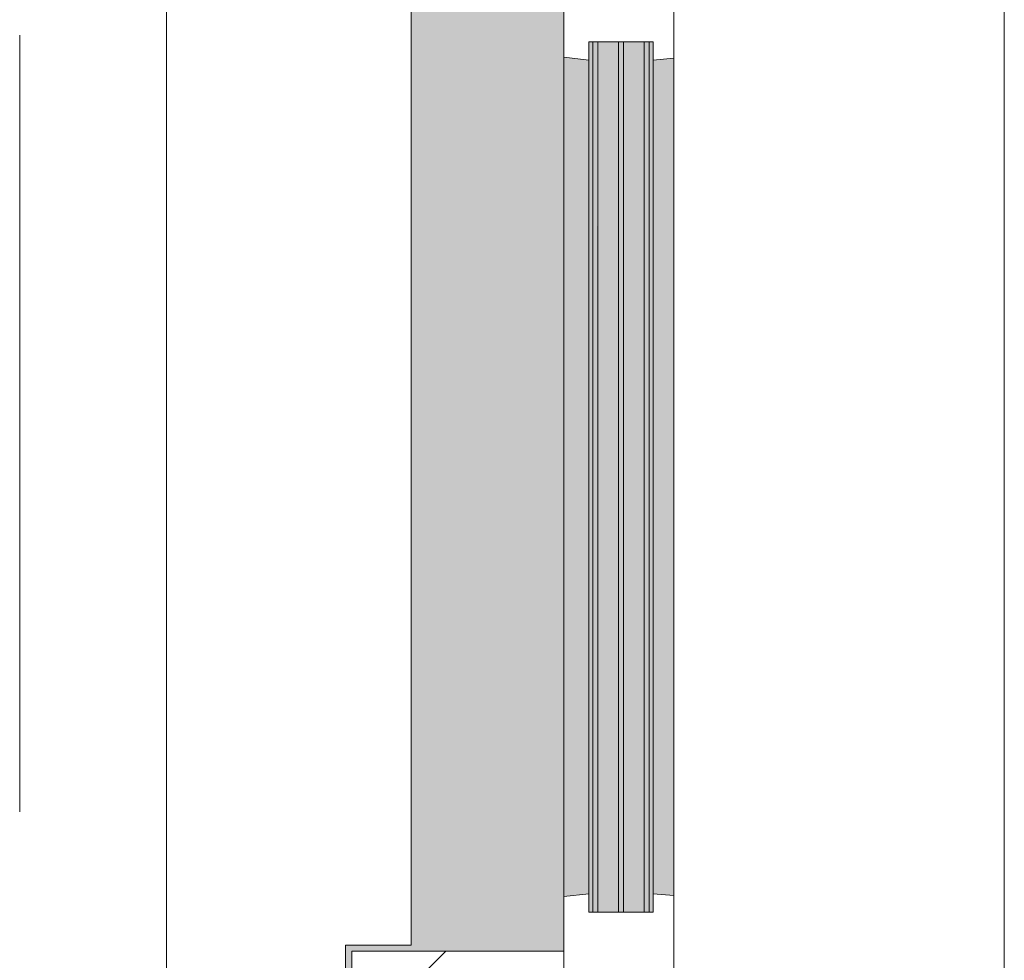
# Model space of a CAD drawing. Extents: x 3165 to 57695, y -7842 to 39081.
# Tile 211 of 248: x 54017 to 54822, y 25101 to 25870. Entities that reach past the tile are written whole.
import ezdxf

# ---------------------------------------------------------------- set-up
doc = ezdxf.new("R2010")
doc.units = 0
doc.header["$LTSCALE"] = 50
doc.linetypes.add('Onderlegger 3e verdieping$0$stramien', pattern=[22.225, 12.7, -3.175, 3.175, -3.175])
doc.layers.get('0').update_dxf_attribs({"linetype": 'CONTINUOUS'})
doc.layers.add('Onderlegger 3e verdieping$0$A-GLAZ', color=8, linetype='CONTINUOUS', lineweight=25)
doc.layers.add('Onderlegger 3e verdieping$0$S-GRID', color=8, linetype='CONTINUOUS', lineweight=18)
pattern_1 = [(315, (-25744.55, 54611.6), (212.132, 212.132), [])]

# ---------------------------------------------------------------- blocks, each defined once
blk = doc.blocks.new('Onderlegger 3e verdieping$0$31_KA_Houten kozijn metselwerkgevel met draaiend deel verdieping - 31_KA_Houten kozijn metselwerkgevel met draaiend deel verdieping-V204-Plotview 3e Verdieping - schaal 1 op 100')
at = {"layer": 'Onderlegger 3e verdieping$0$A-GLAZ'}
blk.add_hatch(color=256, dxfattribs=at).paths.add_polyline_path([(-656.5, 328.5), (-655.84, 323.5), (-636.5, 323.5), (-636.5, 150), (143, 150), (143, 166), (607, 165.19), (607, 150), (636.5, 150), (636.5, 323.5), (656.5, 323.5), (656.5, 328.5), (631.5, 328.5), (631.5, 275), (-631.51, 275), (-631.51, 328.5), (-655.84, 328.5)], flags=0)
at = {"layer": 'Onderlegger 3e verdieping$0$A-GLAZ', "lineweight": 18}
h = blk.add_hatch(dxfattribs=at)
h.set_pattern_fill('FP_391', color=256, style=0, pattern_type=2)
h.set_pattern_definition(pattern_1)
h.paths.add_polyline_path([(-656.5, 323.5), (-656.5, 150), (-636.5, 150), (-636.5, 323.5)], flags=0)
h.paths.add_polyline_path([(636.5, 323.5), (636.5, 150), (656.5, 150), (656.5, 323.5)], flags=0)
at = {"layer": 'Onderlegger 3e verdieping$0$A-GLAZ'}
h = blk.add_hatch(color=256, dxfattribs=at)
h.paths.add_polyline_path([(-591.8, 150), (-589.53, 129.76), (92, 129.76), (94.28, 150), (-589.53, 150)], flags=0)
h.paths.add_polyline_path([(152.5, 145.39), (152.5, 129.76), (170, 129.76), (170, 150), (152.5, 150), (152.5, 145.76)], flags=0)
h.paths.add_polyline_path([(580, 129.76), (589.53, 129.76), (591.8, 150), (580, 150), (580, 145.76)], flags=0)
h = blk.add_hatch(color=256, dxfattribs=at)
h.paths.add_polyline_path([(-604.53, 105.28), (107, 105.28), (107, 122.32), (-604.53, 122.32)], flags=0)
h.paths.add_polyline_path([(-604.53, 129.76), (-604.53, 126.32), (107, 126.32), (107, 129.76), (-591.8, 129.76)], flags=0)
h.paths.add_polyline_path([(-604.53, 77), (107, 77), (107, 80.32), (-604.53, 80.32)], flags=0)
h.paths.add_polyline_path([(-604.53, 101.28), (-604.53, 84.32), (107, 84.32), (107, 101.28), (-591.8, 101.28)], flags=0)
h.paths.add_polyline_path([(152.5, 114), (165, 114), (165, 99), (170, 99), (170, 129.76), (152.5, 129.76)], flags=0)
h.paths.add_polyline_path([(174, 77), (182.13, 77), (180.49, 99), (174, 99), (174, 93)], flags=0)
h.paths.add_polyline_path([(567.87, 77), (604.53, 77), (604.53, 129.76), (580, 129.76), (580, 99), (569.51, 99), (569.06, 93)], flags=0)
at = {"layer": 'Onderlegger 3e verdieping$0$A-GLAZ', "lineweight": 18}
h = blk.add_hatch(dxfattribs=at)
h.set_pattern_fill('FP_391', color=256, style=0, pattern_type=2)
h.set_pattern_definition(pattern_1)
h.paths.add_polyline_path([(-706.5, -210.1), (-673.91, -210.1), (-664.23, 56.9), (-656.5, 56.9), (-656.5, 76.9), (-688.5, 76.9), (-688.5, -180.1), (-706.5, -180.1)], flags=0)
at = {"layer": 'Onderlegger 3e verdieping$0$A-GLAZ'}
h = blk.add_hatch(color=256, dxfattribs=at)
h.paths.add_polyline_path([(-591.11, 60), (93.58, 60), (92, 77), (-589.53, 77)], flags=0)
h.paths.add_polyline_path([(174, 77), (174, 60), (591.11, 60), (589.53, 77), (180.49, 77)], flags=0)
at = {"layer": 'Onderlegger 3e verdieping$0$A-GLAZ', "lineweight": 18}
for p, q in [((-656.5, 323.5), (-656.5, 328.5)), ((-636.5, 323.5), (-656.5, 323.5)), ((-656.5, 323.5), (-656.5, 150)), ((-636.5, 150), (-636.5, 323.5)), ((636.5, 323.5), (636.5, 150)), ((656.5, 323.5), (636.5, 323.5)), ((656.5, 328.5), (656.5, 323.5)), ((656.5, 150), (656.5, 323.5)), ((-656.5, 150), (-636.5, 150)), ((-591.8, 150), (-656.5, 150)), ((-656.5, 150), (-656.5, 60)), ((94.28, 150), (-591.8, 150)), ((-589.53, 129.76), (-591.8, 150)), ((94.28, 150), (92, 129.76)), ((142.56, 150), (94.28, 150)), ((152.5, 114), (152.5, 150)), ((591.8, 150), (589.53, 129.76)), ((656.5, 150), (607, 150)), ((636.5, 150), (656.5, 150)), ((656.5, 60), (656.5, 150)), ((-604.53, 126.32), (-604.53, 129.76)), ((-604.53, 129.76), (-589.53, 129.76)), ((-589.53, 129.76), (92, 129.76)), ((92, 129.76), (107, 129.76)), ((107, 129.76), (107, 126.32)), ((152.5, 129.76), (170, 129.76)), ((580, 129.76), (589.53, 129.76)), ((589.53, 129.76), (604.53, 129.76)), ((604.53, 129.76), (604.53, 77)), ((-604.53, 105.28), (-604.53, 122.32)), ((107, 122.32), (107, 105.28)), ((165, 114), (152.5, 114)), ((165, 99), (165, 114)), ((-604.53, 84.32), (-604.53, 101.28)), ((107, 101.28), (107, 84.32)), ((170, 99), (165, 99)), ((174, 60), (174, 99)), ((-688.5, 94.9), (-688.5, 76.9)), ((688.5, 76.9), (688.5, 94.9)), ((-656.5, 76.9), (-688.5, 76.9)), ((-688.5, 76.9), (-688.5, -180.1)), ((-656.5, 56.9), (-656.5, 76.9)), ((-604.53, 77), (-604.53, 80.32)), ((-589.53, 77), (-604.53, 77)), ((-591.11, 60), (-589.53, 77)), ((92, 77), (-589.53, 77)), ((107, 77), (92, 77)), ((92, 77), (93.58, 60)), ((107, 80.32), (107, 77)), ((182.13, 77), (174, 77)), ((589.53, 77), (567.87, 77)), ((604.53, 77), (589.53, 77)), ((589.53, 77), (591.11, 60)), ((656.5, 76.9), (688.5, 76.9)), ((656.5, 56.9), (656.5, 76.9)), ((688.5, 76.9), (688.5, -180.1)), ((-673.91, -210.1), (-664.23, 56.9)), ((-664.23, 56.9), (-656.5, 56.9)), ((-656.5, 60), (-591.11, 60)), ((-591.11, 60), (93.58, 60)), ((93.58, 60), (174, 60)), ((174, 60), (591.11, 60)), ((591.11, 60), (656.5, 60)), ((664.23, 56.9), (656.5, 56.9)), ((673.91, -210.1), (664.23, 56.9)), ((-688.5, -180.1), (-706.5, -180.1)), ((-706.5, -180.1), (-706.5, -210.1)), ((688.5, -180.1), (706.5, -180.1)), ((706.5, -180.1), (706.5, -210.1)), ((-706.5, -210.1), (-673.91, -210.1)), ((673.91, -210.1), (-673.91, -210.1)), ((706.5, -210.1), (673.91, -210.1))]:
    blk.add_line(p, q, dxfattribs=at)
blk = doc.blocks.new('Onderlegger 3e verdieping$0$31_KA_Houten kozijn metselwerkgevel triple glas - Type-9950171-Plotview 3e Verdieping - schaal 1 op 100')
at = {"layer": 'Onderlegger 3e verdieping$0$A-GLAZ'}
for points in [[(534.89, 0), (0, 0), (0, -4), (711.53, -3.39), (711.53, 0)], [(711.53, -21.04), (0, -21.04), (0, -25.04), (711.53, -25.04)], [(0, -42), (0, -46), (711.53, -46), (711.53, -42), (225.46, -42)]]:
    blk.add_hatch(color=256, dxfattribs=at).paths.add_polyline_path(points, flags=0)
at = {"layer": 'Onderlegger 3e verdieping$0$A-GLAZ', "lineweight": 18}
for p, q in [((711.53, 0), (0, 0)), ((0, 0), (0, -4)), ((711.53, -4), (711.53, 0)), ((0, -4), (711.53, -4)), ((711.53, -21.04), (0, -21.04)), ((0, -21.04), (0, -25.04)), ((711.53, -25.04), (711.53, -21.04)), ((0, -25.04), (711.53, -25.04)), ((711.53, -42), (0, -42)), ((0, -42), (0, -46)), ((0, -46), (711.53, -46)), ((711.53, -46), (711.53, -42))]:
    blk.add_line(p, q, dxfattribs=at)
blk = doc.blocks.new('Onderlegger 3e verdieping$0$vensterbank tweede verdieping2 - vensterbank tweede verdieping-12045771-Plotview 3e Verdieping - schaal 1 op 100')
at = {"layer": 'Onderlegger 3e verdieping$0$A-GLAZ', "lineweight": 18}
for p, q in [((54136.6, 26491.53), (54136.6, 24998.53)), ((54336.6, 25113.04), (54336.6, 26376.05)), ((54283.1, 24542.71), (54283.1, 25113.04)), ((54283.1, 25113.04), (54336.6, 25113.04))]:
    blk.add_line(p, q, dxfattribs=at)
blk = doc.blocks.new('Onderlegger 3e verdieping')
at = {"layer": 'Onderlegger 3e verdieping$0$S-GRID', "linetype": 'Onderlegger 3e verdieping$0$stramien'}
blk.add_line((54016.6, 38080.57), (54016.6, 989.47), dxfattribs=at)
at = {"layer": 'Onderlegger 3e verdieping$0$A-GLAZ'}
blk.add_blockref('Onderlegger 3e verdieping$0$vensterbank tweede verdieping2 - vensterbank tweede verdieping-12045771-Plotview 3e Verdieping - schaal 1 op 100', (0, 0), dxfattribs=at)
at = {"layer": 'Onderlegger 3e verdieping$0$A-GLAZ', "rotation": 89.99999999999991}
for name, p in [('Onderlegger 3e verdieping$0$31_KA_Houten kozijn metselwerkgevel met draaiend deel verdieping - 31_KA_Houten kozijn metselwerkgevel met draaiend deel verdieping-V204-Plotview 3e Verdieping - schaal 1 op 100', (54611.6, 25744.55)), ('Onderlegger 3e verdieping$0$31_KA_Houten kozijn metselwerkgevel triple glas - Type-9950171-Plotview 3e Verdieping - schaal 1 op 100', (54485.27, 25140.02))]:
    blk.add_blockref(name, p, dxfattribs=at)

msp = doc.modelspace()

# ---------------------------------------------------------------- block references
msp.add_blockref('Onderlegger 3e verdieping', (0, 0))

doc.saveas('drawing.dxf')
